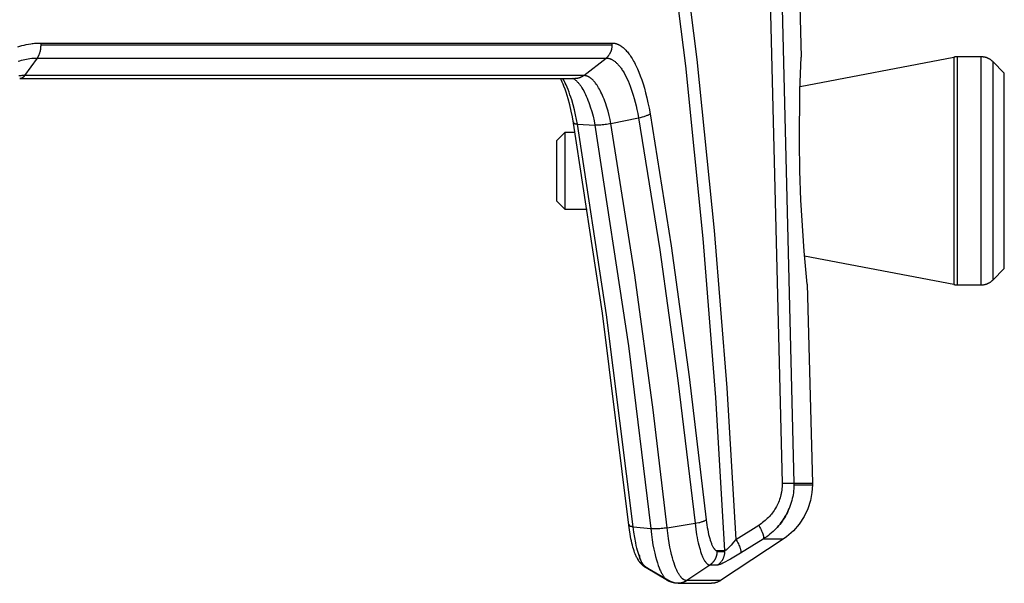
# Model space of a CAD drawing. Header units: millimetres. Extents: x -5878 to -4878, y 4408 to 5408.
# Tile 76 of 119: x -5134 to -5073, y 4853 to 4888. Entities that reach past the tile are written whole.
import ezdxf

# ---------------------------------------------------------------- set-up
doc = ezdxf.new("R2010")
doc.units = ezdxf.units.MM
doc.layers.add('SHOW Mini_Safetyfree Holder', color=7, linetype='Continuous', true_color=0x000000)

msp = doc.modelspace()

# ---------------------------------------------------------------- linework, layer by layer
at = {"layer": 'SHOW Mini_Safetyfree Holder', "color": 18, "lineweight": -3, "true_color": 0x000000}
for points in [[(-5088.603, 4920.965), (-5087.075, 4859.22)], [(-5087.878, 4920.896), (-5086.353, 4859.229)], [(-5086.83, 4920.896), (-5085.899, 4885.369)], [(-5090.591, 4855.081), (-5091.141, 4864.476), (-5091.916, 4874.235), (-5092.994, 4884.834), (-5094.438, 4896.289), (-5096.311, 4908.551)], [(-5095.61, 4908.689), (-5093.756, 4896.571), (-5092.32, 4885.239), (-5091.243, 4874.741), (-5090.465, 4865.066), (-5089.908, 4855.773)], [(-5134.028, 4886.002), (-5133.901, 4886.045), (-5133.771, 4886.083), (-5133.638, 4886.119), (-5133.502, 4886.15), (-5133.363, 4886.178), (-5133.221, 4886.201), (-5133.148, 4886.21), (-5133.075, 4886.219), (-5133.001, 4886.226), (-5132.927, 4886.232), (-5132.851, 4886.237), (-5132.775, 4886.24), (-5132.698, 4886.242), (-5132.62, 4886.243)], [(-5132.617, 4886.132), (-5132.618, 4886.075), (-5132.62, 4886.017), (-5132.625, 4885.959), (-5132.631, 4885.902), (-5132.639, 4885.844), (-5132.649, 4885.788), (-5132.66, 4885.732), (-5132.667, 4885.705), (-5132.674, 4885.678), (-5132.681, 4885.651), (-5132.689, 4885.625), (-5132.697, 4885.6), (-5132.705, 4885.575), (-5132.714, 4885.55), (-5132.723, 4885.526), (-5132.733, 4885.503), (-5132.743, 4885.48), (-5132.753, 4885.458), (-5132.764, 4885.436), (-5132.774, 4885.416), (-5132.785, 4885.396), (-5132.797, 4885.376), (-5132.808, 4885.358), (-5132.82, 4885.34), (-5132.832, 4885.323)], [(-5132.62, 4886.243), (-5097.512, 4886.243)], [(-5132.62, 4886.243), (-5132.618, 4886.187), (-5132.617, 4886.132)], [(-5132.617, 4886.132), (-5097.506, 4886.132)], [(-5097.888, 4885.323), (-5097.866, 4885.34), (-5097.846, 4885.358), (-5097.825, 4885.376), (-5097.805, 4885.396), (-5097.785, 4885.416), (-5097.766, 4885.436), (-5097.748, 4885.458), (-5097.729, 4885.48), (-5097.712, 4885.503), (-5097.695, 4885.526), (-5097.678, 4885.55), (-5097.662, 4885.575), (-5097.647, 4885.6), (-5097.633, 4885.625), (-5097.619, 4885.651), (-5097.606, 4885.678), (-5097.594, 4885.705), (-5097.582, 4885.732), (-5097.572, 4885.76), (-5097.562, 4885.788), (-5097.553, 4885.816), (-5097.544, 4885.844), (-5097.537, 4885.873), (-5097.53, 4885.902), (-5097.524, 4885.931), (-5097.519, 4885.959), (-5097.515, 4885.988), (-5097.512, 4886.017), (-5097.509, 4886.046), (-5097.507, 4886.075), (-5097.506, 4886.104), (-5097.506, 4886.132)], [(-5097.506, 4886.132), (-5097.506, 4886.16), (-5097.507, 4886.187), (-5097.509, 4886.215), (-5097.512, 4886.243)], [(-5097.512, 4886.243), (-5097.494, 4886.243), (-5097.477, 4886.243), (-5097.459, 4886.242), (-5097.441, 4886.241), (-5097.423, 4886.239), (-5097.405, 4886.237), (-5097.386, 4886.235), (-5097.368, 4886.232), (-5097.35, 4886.228), (-5097.331, 4886.224), (-5097.312, 4886.22), (-5097.293, 4886.215), (-5097.274, 4886.21), (-5097.255, 4886.204), (-5097.236, 4886.197), (-5097.217, 4886.19), (-5097.197, 4886.183), (-5097.178, 4886.175), (-5097.158, 4886.167), (-5097.139, 4886.158), (-5097.119, 4886.148), (-5097.099, 4886.138), (-5097.078, 4886.127), (-5097.058, 4886.116), (-5097.038, 4886.104), (-5097.017, 4886.091), (-5096.997, 4886.078), (-5096.976, 4886.065), (-5096.955, 4886.05), (-5096.934, 4886.035), (-5096.891, 4886.003), (-5096.848, 4885.968), (-5096.804, 4885.931), (-5096.76, 4885.89), (-5096.715, 4885.846), (-5096.669, 4885.799), (-5096.624, 4885.749), (-5096.577, 4885.695), (-5096.531, 4885.638), (-5096.483, 4885.577), (-5096.436, 4885.512), (-5096.388, 4885.443), (-5096.341, 4885.371), (-5096.293, 4885.295), (-5096.245, 4885.216), (-5096.197, 4885.133), (-5096.15, 4885.046), (-5096.103, 4884.955), (-5096.056, 4884.861), (-5095.964, 4884.663), (-5095.874, 4884.451), (-5095.786, 4884.225), (-5095.7, 4883.985), (-5095.617, 4883.732), (-5095.536, 4883.465), (-5095.459, 4883.182), (-5095.384, 4882.885), (-5095.313, 4882.571), (-5095.247, 4882.242), (-5095.185, 4881.896)], [(-5133.994, 4885.129), (-5133.898, 4885.16), (-5133.801, 4885.189), (-5133.701, 4885.216), (-5133.599, 4885.24), (-5133.495, 4885.261), (-5133.389, 4885.28), (-5133.281, 4885.295), (-5133.171, 4885.307), (-5133.06, 4885.316), (-5132.947, 4885.321), (-5132.832, 4885.323)], [(-5132.832, 4885.323), (-5133.602, 4884.248)], [(-5132.832, 4885.323), (-5097.888, 4885.323)], [(-5099.264, 4884.248), (-5097.888, 4885.323)], [(-5097.888, 4885.323), (-5097.875, 4885.323), (-5097.862, 4885.323), (-5097.849, 4885.323), (-5097.836, 4885.322), (-5097.823, 4885.321), (-5097.809, 4885.32), (-5097.796, 4885.318), (-5097.783, 4885.317), (-5097.769, 4885.314), (-5097.756, 4885.312), (-5097.742, 4885.309), (-5097.728, 4885.306), (-5097.714, 4885.303), (-5097.7, 4885.299), (-5097.686, 4885.295), (-5097.672, 4885.291), (-5097.658, 4885.286), (-5097.644, 4885.281), (-5097.629, 4885.276), (-5097.615, 4885.27), (-5097.6, 4885.264), (-5097.586, 4885.258), (-5097.571, 4885.251), (-5097.556, 4885.244), (-5097.541, 4885.237), (-5097.527, 4885.229), (-5097.496, 4885.212), (-5097.466, 4885.194), (-5097.435, 4885.174), (-5097.403, 4885.152), (-5097.371, 4885.129), (-5097.339, 4885.103), (-5097.306, 4885.076), (-5097.273, 4885.047), (-5097.24, 4885.016), (-5097.206, 4884.983), (-5097.172, 4884.948), (-5097.137, 4884.911), (-5097.103, 4884.872), (-5097.068, 4884.83), (-5097.032, 4884.786), (-5096.997, 4884.74), (-5096.962, 4884.691), (-5096.926, 4884.64), (-5096.89, 4884.587), (-5096.855, 4884.531), (-5096.819, 4884.473), (-5096.784, 4884.413), (-5096.748, 4884.35), (-5096.677, 4884.217), (-5096.608, 4884.075), (-5096.539, 4883.924), (-5096.471, 4883.764), (-5096.405, 4883.595), (-5096.34, 4883.417), (-5096.277, 4883.23), (-5096.216, 4883.035), (-5096.156, 4882.83), (-5096.099, 4882.614), (-5096.043, 4882.389), (-5095.99, 4882.153), (-5095.94, 4881.909), (-5095.894, 4881.655)], [(-5085.983, 4878.396), (-5086.013, 4880.198), (-5085.979, 4883.324), (-5085.899, 4885.369)], [(-5085.972, 4883.578), (-5076.518, 4885.378)], [(-5076.331, 4885.396), (-5076.355, 4885.396), (-5076.378, 4885.395), (-5076.402, 4885.393), (-5076.425, 4885.391), (-5076.449, 4885.389), (-5076.472, 4885.386), (-5076.495, 4885.382), (-5076.518, 4885.378)], [(-5076.518, 4885.378), (-5076.518, 4885.378), (-5076.518, 4871.414), (-5076.518, 4871.414)], [(-5076.331, 4885.396), (-5076.331, 4885.396), (-5076.331, 4878.396), (-5076.331, 4871.396)], [(-5074.84, 4885.396), (-5076.331, 4885.396)], [(-5074.133, 4885.103), (-5074.15, 4885.12), (-5074.168, 4885.136), (-5074.186, 4885.152), (-5074.204, 4885.168), (-5074.223, 4885.183), (-5074.243, 4885.198), (-5074.263, 4885.212), (-5074.283, 4885.226), (-5074.303, 4885.24), (-5074.324, 4885.253), (-5074.346, 4885.265), (-5074.367, 4885.277), (-5074.39, 4885.289), (-5074.412, 4885.3), (-5074.434, 4885.31), (-5074.457, 4885.32), (-5074.48, 4885.329), (-5074.504, 4885.338), (-5074.527, 4885.346), (-5074.551, 4885.353), (-5074.575, 4885.36), (-5074.599, 4885.366), (-5074.623, 4885.372), (-5074.647, 4885.377), (-5074.671, 4885.382), (-5074.695, 4885.385), (-5074.719, 4885.389), (-5074.744, 4885.391), (-5074.768, 4885.393), (-5074.792, 4885.395), (-5074.816, 4885.396), (-5074.84, 4885.396)], [(-5074.84, 4871.396), (-5074.84, 4871.396), (-5074.84, 4885.396), (-5074.84, 4885.396)], [(-5074.133, 4885.103), (-5074.133, 4885.103), (-5074.133, 4871.689)], [(-5073.426, 4884.396), (-5074.133, 4885.103)], [(-5133.602, 4884.248), (-5133.661, 4884.247), (-5133.72, 4884.246), (-5133.779, 4884.243), (-5133.836, 4884.239), (-5133.893, 4884.234), (-5133.95, 4884.227)], [(-5133.905, 4884.057), (-5133.907, 4884.057)], [(-5133.602, 4884.248), (-5133.611, 4884.234), (-5133.621, 4884.222), (-5133.631, 4884.209), (-5133.641, 4884.197), (-5133.651, 4884.186), (-5133.662, 4884.175), (-5133.672, 4884.164), (-5133.683, 4884.154), (-5133.693, 4884.145), (-5133.704, 4884.135), (-5133.715, 4884.127), (-5133.726, 4884.119), (-5133.737, 4884.111), (-5133.749, 4884.104), (-5133.754, 4884.1), (-5133.76, 4884.097), (-5133.766, 4884.094), (-5133.771, 4884.091), (-5133.78, 4884.087), (-5133.788, 4884.083), (-5133.796, 4884.079), (-5133.804, 4884.076), (-5133.813, 4884.073), (-5133.821, 4884.07), (-5133.829, 4884.068), (-5133.838, 4884.065), (-5133.846, 4884.063), (-5133.854, 4884.062), (-5133.863, 4884.06), (-5133.871, 4884.059), (-5133.88, 4884.058), (-5133.888, 4884.057), (-5133.897, 4884.057), (-5133.905, 4884.057)], [(-5133.905, 4884.057), (-5099.81, 4884.057)], [(-5099.264, 4884.248), (-5133.602, 4884.248)], [(-5099.893, 4881.33), (-5099.959, 4881.703), (-5100.033, 4882.067), (-5100.124, 4882.455), (-5100.224, 4882.826), (-5100.284, 4883.027), (-5100.346, 4883.221), (-5100.41, 4883.408), (-5100.475, 4883.585), (-5100.525, 4883.712), (-5100.576, 4883.833), (-5100.628, 4883.948), (-5100.679, 4884.057)], [(-5099.652, 4881.258), (-5099.703, 4881.543), (-5099.763, 4881.837), (-5099.831, 4882.136), (-5099.91, 4882.442), (-5100.001, 4882.756), (-5100.051, 4882.914), (-5100.104, 4883.071), (-5100.161, 4883.228), (-5100.22, 4883.381), (-5100.281, 4883.53), (-5100.345, 4883.674), (-5100.393, 4883.776), (-5100.442, 4883.873), (-5100.492, 4883.967), (-5100.543, 4884.057)], [(-5099.923, 4884.079), (-5099.922, 4884.079), (-5099.92, 4884.078), (-5099.918, 4884.077), (-5099.915, 4884.076), (-5099.912, 4884.074), (-5099.907, 4884.073), (-5099.902, 4884.071), (-5099.897, 4884.07), (-5099.889, 4884.067), (-5099.88, 4884.065), (-5099.871, 4884.063), (-5099.86, 4884.061), (-5099.849, 4884.06), (-5099.837, 4884.058), (-5099.824, 4884.057), (-5099.817, 4884.057), (-5099.81, 4884.057)], [(-5099.885, 4884.057), (-5099.86, 4884.04), (-5099.835, 4884.024), (-5099.811, 4884.005), (-5099.786, 4883.986), (-5099.761, 4883.966), (-5099.735, 4883.944), (-5099.71, 4883.921), (-5099.684, 4883.896), (-5099.659, 4883.87), (-5099.633, 4883.843), (-5099.607, 4883.814), (-5099.58, 4883.784), (-5099.554, 4883.753), (-5099.528, 4883.72), (-5099.501, 4883.685), (-5099.475, 4883.649), (-5099.448, 4883.611), (-5099.421, 4883.572), (-5099.367, 4883.488), (-5099.314, 4883.398), (-5099.26, 4883.302), (-5099.207, 4883.2), (-5099.154, 4883.091), (-5099.102, 4882.976), (-5099.05, 4882.855), (-5099, 4882.728), (-5098.95, 4882.596), (-5098.902, 4882.46), (-5098.856, 4882.32), (-5098.769, 4882.033), (-5098.691, 4881.746), (-5098.625, 4881.469), (-5098.57, 4881.203)], [(-5099.795, 4884.057), (-5099.81, 4884.057)], [(-5099.264, 4884.248), (-5099.281, 4884.234), (-5099.299, 4884.222), (-5099.317, 4884.209), (-5099.335, 4884.197), (-5099.353, 4884.186), (-5099.372, 4884.175), (-5099.391, 4884.164), (-5099.41, 4884.154), (-5099.429, 4884.145), (-5099.449, 4884.135), (-5099.468, 4884.127), (-5099.488, 4884.119), (-5099.508, 4884.111), (-5099.528, 4884.104), (-5099.549, 4884.097), (-5099.569, 4884.091), (-5099.597, 4884.083), (-5099.625, 4884.077), (-5099.653, 4884.071), (-5099.681, 4884.066), (-5099.709, 4884.063), (-5099.738, 4884.06), (-5099.766, 4884.058), (-5099.795, 4884.057)], [(-5097.587, 4881.3), (-5097.638, 4881.546), (-5097.698, 4881.798), (-5097.766, 4882.055), (-5097.842, 4882.312), (-5097.925, 4882.562), (-5097.969, 4882.683), (-5098.013, 4882.801), (-5098.059, 4882.915), (-5098.105, 4883.025), (-5098.152, 4883.13), (-5098.2, 4883.23), (-5098.248, 4883.326), (-5098.296, 4883.416), (-5098.345, 4883.501), (-5098.394, 4883.581), (-5098.442, 4883.655), (-5098.491, 4883.725), (-5098.539, 4883.789), (-5098.563, 4883.82), (-5098.587, 4883.849), (-5098.611, 4883.877), (-5098.635, 4883.904), (-5098.659, 4883.929), (-5098.683, 4883.954), (-5098.706, 4883.977), (-5098.73, 4884), (-5098.753, 4884.021), (-5098.776, 4884.041), (-5098.799, 4884.06), (-5098.822, 4884.078), (-5098.844, 4884.095), (-5098.867, 4884.111), (-5098.889, 4884.126), (-5098.911, 4884.14), (-5098.933, 4884.153), (-5098.954, 4884.165), (-5098.976, 4884.176), (-5098.997, 4884.186), (-5099.018, 4884.196), (-5099.039, 4884.204), (-5099.059, 4884.212), (-5099.079, 4884.219), (-5099.099, 4884.225), (-5099.118, 4884.23), (-5099.138, 4884.235), (-5099.157, 4884.239), (-5099.175, 4884.242), (-5099.194, 4884.244), (-5099.212, 4884.246), (-5099.23, 4884.247), (-5099.247, 4884.248), (-5099.264, 4884.248)], [(-5073.426, 4872.396), (-5073.426, 4872.396), (-5073.426, 4884.396), (-5073.426, 4884.396)], [(-5097.587, 4881.3), (-5095.894, 4881.655)], [(-5095.894, 4881.655), (-5095.775, 4881.681), (-5095.659, 4881.71), (-5095.549, 4881.741), (-5095.498, 4881.756), (-5095.449, 4881.773), (-5095.403, 4881.789), (-5095.361, 4881.805), (-5095.322, 4881.821), (-5095.286, 4881.837), (-5095.27, 4881.845), (-5095.255, 4881.852), (-5095.241, 4881.86), (-5095.228, 4881.867), (-5095.216, 4881.875), (-5095.204, 4881.882), (-5095.199, 4881.886), (-5095.194, 4881.889), (-5095.189, 4881.893), (-5095.185, 4881.896)], [(-5095.894, 4881.655), (-5094.595, 4873.555), (-5093.47, 4865.529), (-5092.423, 4856.758)], [(-5095.185, 4881.896), (-5093.893, 4873.791), (-5092.774, 4865.758), (-5091.734, 4856.979)], [(-5099.893, 4881.331), (-5099.893, 4881.332), (-5099.893, 4881.333), (-5099.893, 4881.333), (-5099.893, 4881.334), (-5099.893, 4881.335), (-5099.893, 4881.336), (-5099.893, 4881.337), (-5099.893, 4881.338), (-5099.893, 4881.339), (-5099.893, 4881.339), (-5099.893, 4881.34), (-5099.893, 4881.341), (-5099.892, 4881.342), (-5099.892, 4881.343), (-5099.892, 4881.344), (-5099.892, 4881.345), (-5099.891, 4881.345), (-5099.891, 4881.346), (-5099.891, 4881.347), (-5099.891, 4881.348), (-5099.89, 4881.349), (-5099.89, 4881.35), (-5099.889, 4881.351), (-5099.889, 4881.352), (-5099.888, 4881.353), (-5099.888, 4881.354), (-5099.887, 4881.355), (-5099.886, 4881.357), (-5099.884, 4881.359), (-5099.883, 4881.361), (-5099.882, 4881.363), (-5099.88, 4881.365), (-5099.879, 4881.367), (-5099.877, 4881.369), (-5099.875, 4881.37), (-5099.873, 4881.372), (-5099.871, 4881.374), (-5099.869, 4881.376), (-5099.867, 4881.378), (-5099.863, 4881.382), (-5099.858, 4881.386), (-5099.853, 4881.39)], [(-5099.652, 4881.258), (-5099.679, 4881.259), (-5099.704, 4881.261), (-5099.728, 4881.264), (-5099.751, 4881.266), (-5099.772, 4881.27), (-5099.792, 4881.273), (-5099.801, 4881.275), (-5099.81, 4881.277), (-5099.818, 4881.279), (-5099.826, 4881.282), (-5099.834, 4881.284), (-5099.841, 4881.286), (-5099.847, 4881.289), (-5099.851, 4881.29), (-5099.854, 4881.292), (-5099.857, 4881.293), (-5099.859, 4881.294), (-5099.862, 4881.296), (-5099.865, 4881.297), (-5099.867, 4881.299), (-5099.87, 4881.3), (-5099.872, 4881.302), (-5099.874, 4881.303), (-5099.876, 4881.305), (-5099.877, 4881.305), (-5099.878, 4881.306), (-5099.879, 4881.307), (-5099.88, 4881.308), (-5099.881, 4881.308), (-5099.881, 4881.309), (-5099.882, 4881.31), (-5099.883, 4881.311), (-5099.884, 4881.312), (-5099.885, 4881.312), (-5099.885, 4881.313), (-5099.886, 4881.314), (-5099.887, 4881.315), (-5099.887, 4881.316), (-5099.888, 4881.317), (-5099.888, 4881.317), (-5099.889, 4881.318), (-5099.889, 4881.319), (-5099.89, 4881.32), (-5099.89, 4881.321), (-5099.891, 4881.322), (-5099.891, 4881.322), (-5099.891, 4881.323), (-5099.892, 4881.324), (-5099.892, 4881.325), (-5099.892, 4881.326), (-5099.892, 4881.327), (-5099.893, 4881.328), (-5099.893, 4881.329), (-5099.893, 4881.329)], [(-5096.492, 4856.642), (-5098.117, 4869.652), (-5099.893, 4881.328), (-5099.893, 4881.329)], [(-5099.853, 4881.393), (-5099.853, 4881.39)], [(-5099.652, 4881.258), (-5098.57, 4881.203)], [(-5096.219, 4856.54), (-5097.861, 4869.565), (-5099.652, 4881.258)], [(-5097.587, 4881.3), (-5097.765, 4881.266), (-5097.855, 4881.251), (-5097.945, 4881.238), (-5098.035, 4881.227), (-5098.122, 4881.218), (-5098.207, 4881.211), (-5098.289, 4881.205), (-5098.366, 4881.202), (-5098.44, 4881.2), (-5098.508, 4881.201), (-5098.54, 4881.201), (-5098.57, 4881.203)], [(-5098.57, 4881.203), (-5096.517, 4867.658), (-5095.14, 4856.429)], [(-5094.14, 4856.479), (-5094.997, 4863.723), (-5096.126, 4871.996), (-5097.587, 4881.3)], [(-5100.426, 4880.746), (-5100.926, 4880.246)], [(-5100.426, 4880.746), (-5100.426, 4880.746), (-5100.426, 4876.046)], [(-5099.797, 4880.746), (-5100.426, 4880.746)], [(-5100.926, 4880.246), (-5100.926, 4880.246), (-5100.926, 4876.546), (-5100.926, 4876.546)], [(-5085.534, 4871.432), (-5085.721, 4873.472), (-5085.918, 4876.596), (-5085.983, 4878.396)], [(-5100.926, 4876.546), (-5100.426, 4876.046)], [(-5100.426, 4876.046), (-5099.052, 4876.046)], [(-5076.518, 4871.414), (-5085.695, 4873.162)], [(-5074.133, 4871.689), (-5073.426, 4872.396)], [(-5085.534, 4871.432), (-5085.215, 4859.229)], [(-5076.518, 4871.414), (-5076.495, 4871.409), (-5076.472, 4871.406), (-5076.449, 4871.403), (-5076.425, 4871.4), (-5076.402, 4871.398), (-5076.378, 4871.397), (-5076.355, 4871.396), (-5076.331, 4871.396)], [(-5076.331, 4871.396), (-5074.84, 4871.396)], [(-5074.84, 4871.396), (-5074.816, 4871.396), (-5074.792, 4871.397), (-5074.768, 4871.399), (-5074.744, 4871.401), (-5074.719, 4871.403), (-5074.695, 4871.406), (-5074.671, 4871.41), (-5074.647, 4871.415), (-5074.623, 4871.42), (-5074.599, 4871.425), (-5074.575, 4871.432), (-5074.551, 4871.439), (-5074.527, 4871.446), (-5074.504, 4871.454), (-5074.48, 4871.463), (-5074.457, 4871.472), (-5074.434, 4871.482), (-5074.412, 4871.492), (-5074.39, 4871.503), (-5074.367, 4871.515), (-5074.346, 4871.527), (-5074.324, 4871.539), (-5074.303, 4871.552), (-5074.283, 4871.566), (-5074.263, 4871.579), (-5074.243, 4871.594), (-5074.223, 4871.609), (-5074.204, 4871.624), (-5074.186, 4871.64), (-5074.168, 4871.656), (-5074.15, 4871.672), (-5074.133, 4871.689)], [(-5087.075, 4859.22), (-5087.075, 4859.167), (-5087.075, 4859.115), (-5087.076, 4859.063), (-5087.078, 4859.012), (-5087.08, 4858.961), (-5087.084, 4858.91), (-5087.089, 4858.859), (-5087.094, 4858.809), (-5087.101, 4858.759), (-5087.108, 4858.71), (-5087.116, 4858.66), (-5087.126, 4858.611), (-5087.136, 4858.562), (-5087.146, 4858.514), (-5087.158, 4858.466), (-5087.171, 4858.418), (-5087.198, 4858.322), (-5087.229, 4858.228), (-5087.263, 4858.135), (-5087.299, 4858.043), (-5087.339, 4857.954), (-5087.381, 4857.866), (-5087.425, 4857.78), (-5087.471, 4857.697), (-5087.52, 4857.617), (-5087.57, 4857.539), (-5087.623, 4857.463), (-5087.677, 4857.389), (-5087.734, 4857.317), (-5087.793, 4857.248), (-5087.854, 4857.18), (-5087.918, 4857.113), (-5087.984, 4857.048), (-5088.052, 4856.984), (-5088.122, 4856.922), (-5088.195, 4856.862), (-5088.271, 4856.803), (-5088.348, 4856.746), (-5088.428, 4856.691), (-5088.511, 4856.638)], [(-5086.352, 4859.124), (-5086.354, 4859), (-5086.36, 4858.877), (-5086.37, 4858.755), (-5086.384, 4858.634), (-5086.402, 4858.513), (-5086.423, 4858.394), (-5086.448, 4858.276), (-5086.477, 4858.159), (-5086.513, 4858.031), (-5086.554, 4857.905), (-5086.598, 4857.781), (-5086.646, 4857.659), (-5086.698, 4857.539), (-5086.752, 4857.423), (-5086.81, 4857.309), (-5086.871, 4857.198), (-5086.934, 4857.091), (-5087, 4856.987), (-5087.069, 4856.886), (-5087.14, 4856.788), (-5087.214, 4856.693), (-5087.292, 4856.599), (-5087.372, 4856.508), (-5087.456, 4856.419), (-5087.542, 4856.332), (-5087.632, 4856.247), (-5087.725, 4856.163), (-5087.821, 4856.083), (-5087.92, 4856.004), (-5088.022, 4855.928), (-5088.126, 4855.856), (-5088.232, 4855.786)], [(-5087.075, 4859.22), (-5086.595, 4859.229), (-5086.435, 4859.23), (-5086.384, 4859.229), (-5086.353, 4859.229)], [(-5085.213, 4859.124), (-5085.243, 4858.643), (-5085.334, 4858.148), (-5085.494, 4857.652), (-5085.724, 4857.168), (-5086.023, 4856.711), (-5086.385, 4856.296), (-5086.801, 4855.934), (-5087.015, 4855.794)], [(-5086.353, 4859.229), (-5086.352, 4859.124)], [(-5086.353, 4859.229), (-5085.5, 4859.229), (-5085.286, 4859.229), (-5085.233, 4859.229), (-5085.219, 4859.229), (-5085.216, 4859.229), (-5085.215, 4859.229), (-5085.215, 4859.229), (-5085.215, 4859.229), (-5085.215, 4859.229)], [(-5086.352, 4859.124), (-5085.499, 4859.124), (-5085.285, 4859.124), (-5085.231, 4859.124), (-5085.218, 4859.124), (-5085.215, 4859.124), (-5085.214, 4859.124), (-5085.214, 4859.124), (-5085.213, 4859.124), (-5085.213, 4859.124)], [(-5085.215, 4859.229), (-5085.213, 4859.124)], [(-5087.353, 4856.529), (-5087.274, 4856.62), (-5087.199, 4856.713), (-5087.127, 4856.808), (-5087.057, 4856.905), (-5087.004, 4856.983), (-5086.952, 4857.064), (-5086.902, 4857.146), (-5086.853, 4857.229), (-5086.807, 4857.315), (-5086.762, 4857.402), (-5086.719, 4857.491), (-5086.677, 4857.582), (-5086.63, 4857.695), (-5086.586, 4857.811), (-5086.545, 4857.929), (-5086.508, 4858.05)], [(-5096.491, 4856.642), (-5096.492, 4856.643), (-5096.492, 4856.643), (-5096.492, 4856.644), (-5096.492, 4856.645), (-5096.492, 4856.646), (-5096.492, 4856.646), (-5096.492, 4856.647), (-5096.492, 4856.648), (-5096.492, 4856.649), (-5096.492, 4856.65), (-5096.491, 4856.65), (-5096.491, 4856.651), (-5096.491, 4856.652), (-5096.491, 4856.653), (-5096.491, 4856.653), (-5096.491, 4856.654), (-5096.491, 4856.655), (-5096.491, 4856.656), (-5096.49, 4856.657), (-5096.49, 4856.657), (-5096.49, 4856.659), (-5096.489, 4856.661), (-5096.488, 4856.662), (-5096.488, 4856.664), (-5096.487, 4856.665), (-5096.486, 4856.667), (-5096.485, 4856.669), (-5096.485, 4856.67), (-5096.484, 4856.672), (-5096.483, 4856.674), (-5096.481, 4856.675), (-5096.48, 4856.677), (-5096.479, 4856.679), (-5096.478, 4856.68), (-5096.477, 4856.682), (-5096.475, 4856.684), (-5096.474, 4856.685), (-5096.472, 4856.687), (-5096.471, 4856.689), (-5096.469, 4856.69), (-5096.466, 4856.694)], [(-5096.466, 4856.694), (-5096.455, 4856.597)], [(-5094.14, 4856.479), (-5092.423, 4856.758)], [(-5092.423, 4856.758), (-5092.304, 4856.78), (-5092.188, 4856.804), (-5092.132, 4856.817), (-5092.079, 4856.831), (-5092.028, 4856.845), (-5091.98, 4856.86), (-5091.936, 4856.874), (-5091.895, 4856.89), (-5091.876, 4856.897), (-5091.858, 4856.905), (-5091.841, 4856.912), (-5091.825, 4856.92), (-5091.81, 4856.928), (-5091.796, 4856.935), (-5091.783, 4856.943), (-5091.777, 4856.946), (-5091.771, 4856.95), (-5091.765, 4856.954), (-5091.76, 4856.957), (-5091.755, 4856.961), (-5091.75, 4856.965), (-5091.746, 4856.968), (-5091.742, 4856.972), (-5091.738, 4856.975), (-5091.734, 4856.979)], [(-5092.423, 4856.758), (-5092.379, 4856.393), (-5092.325, 4856.045), (-5092.294, 4855.878), (-5092.262, 4855.717), (-5092.228, 4855.563), (-5092.192, 4855.416), (-5092.156, 4855.278), (-5092.118, 4855.147), (-5092.079, 4855.025), (-5092.04, 4854.911), (-5092, 4854.805), (-5091.979, 4854.755), (-5091.959, 4854.707), (-5091.938, 4854.661), (-5091.918, 4854.617), (-5091.897, 4854.575), (-5091.875, 4854.535), (-5091.854, 4854.497), (-5091.833, 4854.461), (-5091.811, 4854.427), (-5091.8, 4854.411), (-5091.789, 4854.395), (-5091.778, 4854.38), (-5091.767, 4854.366), (-5091.756, 4854.352), (-5091.745, 4854.338), (-5091.734, 4854.325), (-5091.722, 4854.313), (-5091.711, 4854.301), (-5091.7, 4854.29), (-5091.688, 4854.279), (-5091.677, 4854.269), (-5091.666, 4854.26), (-5091.66, 4854.255), (-5091.654, 4854.251), (-5091.648, 4854.247), (-5091.642, 4854.243), (-5091.637, 4854.239), (-5091.631, 4854.235), (-5091.625, 4854.232), (-5091.619, 4854.228), (-5091.613, 4854.225), (-5091.608, 4854.222), (-5091.602, 4854.219), (-5091.596, 4854.216), (-5091.59, 4854.214), (-5091.584, 4854.211), (-5091.579, 4854.209), (-5091.573, 4854.207), (-5091.567, 4854.206), (-5091.561, 4854.204), (-5091.555, 4854.203), (-5091.549, 4854.201), (-5091.543, 4854.2), (-5091.538, 4854.199), (-5091.532, 4854.199), (-5091.526, 4854.198), (-5091.52, 4854.198), (-5091.514, 4854.198)], [(-5091.734, 4856.979), (-5091.715, 4856.815), (-5091.694, 4856.658), (-5091.67, 4856.506), (-5091.644, 4856.359), (-5091.616, 4856.217), (-5091.587, 4856.081), (-5091.555, 4855.952), (-5091.523, 4855.831), (-5091.49, 4855.72), (-5091.456, 4855.618), (-5091.439, 4855.57), (-5091.421, 4855.525), (-5091.404, 4855.481), (-5091.386, 4855.44), (-5091.368, 4855.4), (-5091.35, 4855.363), (-5091.331, 4855.327), (-5091.313, 4855.294), (-5091.303, 4855.278), (-5091.294, 4855.262), (-5091.285, 4855.248), (-5091.275, 4855.233), (-5091.266, 4855.22), (-5091.256, 4855.207), (-5091.246, 4855.194), (-5091.237, 4855.182), (-5091.227, 4855.171), (-5091.217, 4855.16), (-5091.207, 4855.15), (-5091.202, 4855.145), (-5091.198, 4855.14), (-5091.193, 4855.136), (-5091.188, 4855.131), (-5091.183, 4855.127), (-5091.178, 4855.123), (-5091.173, 4855.119), (-5091.168, 4855.115), (-5091.163, 4855.112), (-5091.158, 4855.109), (-5091.153, 4855.105), (-5091.148, 4855.102), (-5091.143, 4855.1), (-5091.138, 4855.097), (-5091.133, 4855.095), (-5091.128, 4855.092), (-5091.123, 4855.09), (-5091.118, 4855.088), (-5091.115, 4855.088), (-5091.112, 4855.087), (-5091.11, 4855.086), (-5091.107, 4855.085), (-5091.105, 4855.085), (-5091.102, 4855.084), (-5091.1, 4855.084), (-5091.097, 4855.083), (-5091.095, 4855.083), (-5091.092, 4855.082), (-5091.09, 4855.082), (-5091.087, 4855.082), (-5091.085, 4855.081), (-5091.082, 4855.081), (-5091.079, 4855.081), (-5091.077, 4855.081)], [(-5096.219, 4856.54), (-5096.249, 4856.544), (-5096.278, 4856.548), (-5096.306, 4856.552), (-5096.331, 4856.556), (-5096.355, 4856.562), (-5096.367, 4856.564), (-5096.378, 4856.567), (-5096.388, 4856.57), (-5096.398, 4856.573), (-5096.408, 4856.576), (-5096.417, 4856.579), (-5096.425, 4856.583), (-5096.434, 4856.586), (-5096.437, 4856.588), (-5096.441, 4856.59), (-5096.445, 4856.591), (-5096.448, 4856.593), (-5096.451, 4856.595), (-5096.455, 4856.597), (-5096.458, 4856.599), (-5096.461, 4856.601), (-5096.463, 4856.603), (-5096.466, 4856.605), (-5096.469, 4856.606), (-5096.471, 4856.608), (-5096.473, 4856.61), (-5096.474, 4856.611), (-5096.475, 4856.612), (-5096.476, 4856.613), (-5096.477, 4856.614), (-5096.478, 4856.615), (-5096.479, 4856.616), (-5096.48, 4856.617), (-5096.481, 4856.618), (-5096.482, 4856.619), (-5096.483, 4856.62), (-5096.483, 4856.622), (-5096.484, 4856.623), (-5096.485, 4856.624), (-5096.485, 4856.625), (-5096.486, 4856.626), (-5096.487, 4856.627), (-5096.487, 4856.628), (-5096.488, 4856.629), (-5096.488, 4856.63), (-5096.489, 4856.631), (-5096.489, 4856.632), (-5096.489, 4856.633), (-5096.49, 4856.634), (-5096.49, 4856.635), (-5096.49, 4856.636), (-5096.491, 4856.637), (-5096.491, 4856.638), (-5096.491, 4856.64), (-5096.491, 4856.641), (-5096.491, 4856.642)], [(-5095.432, 4854.025), (-5095.449, 4854.036), (-5095.476, 4854.053), (-5095.503, 4854.07), (-5095.529, 4854.088), (-5095.554, 4854.107), (-5095.578, 4854.126), (-5095.602, 4854.145), (-5095.625, 4854.165), (-5095.647, 4854.185), (-5095.668, 4854.205), (-5095.689, 4854.226), (-5095.71, 4854.246), (-5095.729, 4854.268), (-5095.749, 4854.289), (-5095.767, 4854.311), (-5095.785, 4854.332), (-5095.803, 4854.354), (-5095.825, 4854.384), (-5095.847, 4854.413), (-5095.868, 4854.443), (-5095.888, 4854.473), (-5095.907, 4854.503), (-5095.926, 4854.534), (-5095.962, 4854.595), (-5095.987, 4854.641), (-5096.01, 4854.688), (-5096.033, 4854.733), (-5096.054, 4854.78), (-5096.094, 4854.874), (-5096.133, 4854.971), (-5096.169, 4855.072), (-5096.206, 4855.184), (-5096.24, 4855.3), (-5096.274, 4855.421), (-5096.305, 4855.545), (-5096.336, 4855.678), (-5096.364, 4855.814), (-5096.417, 4856.097), (-5096.457, 4856.365), (-5096.491, 4856.642)], [(-5096.219, 4856.54), (-5095.14, 4856.429)], [(-5095.432, 4854.025), (-5095.436, 4854.028), (-5095.443, 4854.032), (-5095.45, 4854.037), (-5095.457, 4854.042), (-5095.465, 4854.048), (-5095.472, 4854.053), (-5095.48, 4854.059), (-5095.487, 4854.066), (-5095.495, 4854.073), (-5095.502, 4854.08), (-5095.51, 4854.088), (-5095.518, 4854.096), (-5095.526, 4854.104), (-5095.534, 4854.113), (-5095.541, 4854.122), (-5095.558, 4854.141), (-5095.574, 4854.162), (-5095.59, 4854.185), (-5095.607, 4854.21), (-5095.624, 4854.236), (-5095.642, 4854.264), (-5095.659, 4854.294), (-5095.677, 4854.327), (-5095.695, 4854.361), (-5095.713, 4854.398), (-5095.731, 4854.436), (-5095.768, 4854.521), (-5095.806, 4854.614), (-5095.844, 4854.718), (-5095.883, 4854.833), (-5095.921, 4854.957), (-5095.959, 4855.092), (-5095.996, 4855.237), (-5096.032, 4855.39), (-5096.066, 4855.551), (-5096.128, 4855.882), (-5096.179, 4856.213), (-5096.219, 4856.54)], [(-5094.14, 4856.479), (-5094.228, 4856.466), (-5094.318, 4856.454), (-5094.409, 4856.443), (-5094.5, 4856.434), (-5094.59, 4856.427), (-5094.678, 4856.422), (-5094.765, 4856.419), (-5094.848, 4856.417), (-5094.928, 4856.417), (-5095.004, 4856.419), (-5095.075, 4856.423), (-5095.108, 4856.426), (-5095.14, 4856.429)], [(-5095.14, 4856.429), (-5095.1, 4856.072), (-5095.055, 4855.745), (-5095.006, 4855.446), (-5094.954, 4855.176), (-5094.9, 4854.931), (-5094.846, 4854.71), (-5094.791, 4854.511), (-5094.737, 4854.333), (-5094.682, 4854.173), (-5094.629, 4854.031), (-5094.603, 4853.966), (-5094.577, 4853.905), (-5094.551, 4853.848), (-5094.526, 4853.794), (-5094.501, 4853.744), (-5094.476, 4853.697), (-5094.452, 4853.653), (-5094.428, 4853.612), (-5094.405, 4853.573), (-5094.382, 4853.538), (-5094.36, 4853.505), (-5094.338, 4853.474), (-5094.317, 4853.446), (-5094.296, 4853.42), (-5094.276, 4853.396), (-5094.256, 4853.374), (-5094.237, 4853.353), (-5094.218, 4853.335), (-5094.199, 4853.318), (-5094.19, 4853.31), (-5094.181, 4853.302), (-5094.172, 4853.295), (-5094.163, 4853.288), (-5094.155, 4853.282), (-5094.146, 4853.275), (-5094.138, 4853.27), (-5094.13, 4853.264), (-5094.121, 4853.259), (-5094.11, 4853.252)], [(-5092.929, 4853.241), (-5092.937, 4853.241), (-5092.944, 4853.241), (-5092.952, 4853.241), (-5092.96, 4853.242), (-5092.967, 4853.242), (-5092.974, 4853.243), (-5092.981, 4853.244), (-5092.988, 4853.246), (-5092.995, 4853.247), (-5093.002, 4853.248), (-5093.008, 4853.25), (-5093.015, 4853.252), (-5093.021, 4853.253), (-5093.028, 4853.255), (-5093.034, 4853.258), (-5093.041, 4853.26), (-5093.048, 4853.262), (-5093.054, 4853.265), (-5093.061, 4853.268), (-5093.068, 4853.271), (-5093.076, 4853.275), (-5093.083, 4853.278), (-5093.09, 4853.282), (-5093.098, 4853.286), (-5093.105, 4853.29), (-5093.113, 4853.295), (-5093.12, 4853.3), (-5093.128, 4853.305), (-5093.136, 4853.31), (-5093.144, 4853.316), (-5093.16, 4853.327), (-5093.177, 4853.34), (-5093.193, 4853.355), (-5093.211, 4853.37), (-5093.228, 4853.387), (-5093.246, 4853.406), (-5093.265, 4853.426), (-5093.284, 4853.448), (-5093.303, 4853.471), (-5093.323, 4853.496), (-5093.343, 4853.523), (-5093.363, 4853.552), (-5093.384, 4853.584), (-5093.406, 4853.617), (-5093.428, 4853.653), (-5093.45, 4853.691), (-5093.472, 4853.732), (-5093.495, 4853.776), (-5093.518, 4853.822), (-5093.542, 4853.871), (-5093.566, 4853.924), (-5093.615, 4854.038), (-5093.664, 4854.166), (-5093.715, 4854.309), (-5093.766, 4854.468), (-5093.817, 4854.644), (-5093.868, 4854.839), (-5093.919, 4855.054), (-5093.968, 4855.29), (-5094.016, 4855.549), (-5094.061, 4855.833), (-5094.103, 4856.143), (-5094.14, 4856.479)], [(-5089.908, 4855.773), (-5088.511, 4856.638)], [(-5088.511, 4856.638), (-5088.472, 4856.57), (-5088.435, 4856.5), (-5088.398, 4856.43), (-5088.364, 4856.36), (-5088.333, 4856.291), (-5088.304, 4856.224), (-5088.279, 4856.158), (-5088.268, 4856.127), (-5088.257, 4856.097), (-5088.248, 4856.067), (-5088.24, 4856.039), (-5088.233, 4856.012), (-5088.227, 4855.986), (-5088.221, 4855.961), (-5088.217, 4855.938), (-5088.216, 4855.927), (-5088.215, 4855.916), (-5088.213, 4855.906), (-5088.213, 4855.896), (-5088.212, 4855.886), (-5088.212, 4855.877), (-5088.212, 4855.868), (-5088.212, 4855.86), (-5088.212, 4855.851), (-5088.213, 4855.844), (-5088.213, 4855.84), (-5088.214, 4855.836), (-5088.214, 4855.833), (-5088.215, 4855.829), (-5088.216, 4855.826), (-5088.216, 4855.823), (-5088.217, 4855.819), (-5088.218, 4855.816), (-5088.219, 4855.813), (-5088.22, 4855.81), (-5088.221, 4855.807), (-5088.222, 4855.805), (-5088.223, 4855.802), (-5088.224, 4855.8), (-5088.225, 4855.797), (-5088.227, 4855.795), (-5088.228, 4855.792), (-5088.229, 4855.79), (-5088.231, 4855.788), (-5088.231, 4855.787), (-5088.232, 4855.786)], [(-5087.009, 4855.786), (-5090.864, 4853.241)], [(-5089.908, 4855.773), (-5090.052, 4855.599), (-5090.205, 4855.425), (-5090.283, 4855.34), (-5090.36, 4855.26), (-5090.397, 4855.222), (-5090.434, 4855.188), (-5090.469, 4855.157), (-5090.485, 4855.143), (-5090.5, 4855.13), (-5090.515, 4855.119), (-5090.522, 4855.114), (-5090.529, 4855.109), (-5090.535, 4855.105), (-5090.542, 4855.1), (-5090.548, 4855.097), (-5090.554, 4855.093), (-5090.559, 4855.091), (-5090.562, 4855.089), (-5090.564, 4855.088), (-5090.567, 4855.087), (-5090.569, 4855.086), (-5090.572, 4855.085), (-5090.574, 4855.084), (-5090.577, 4855.083), (-5090.579, 4855.083), (-5090.58, 4855.082), (-5090.581, 4855.082), (-5090.582, 4855.082), (-5090.583, 4855.082), (-5090.584, 4855.082), (-5090.585, 4855.081), (-5090.586, 4855.081), (-5090.587, 4855.081), (-5090.588, 4855.081), (-5090.589, 4855.081), (-5090.59, 4855.081), (-5090.591, 4855.081)], [(-5089.908, 4855.773), (-5089.869, 4855.705), (-5089.832, 4855.636), (-5089.796, 4855.566), (-5089.762, 4855.496), (-5089.731, 4855.426), (-5089.702, 4855.359), (-5089.677, 4855.294), (-5089.666, 4855.263), (-5089.656, 4855.232), (-5089.646, 4855.203), (-5089.638, 4855.175), (-5089.631, 4855.148), (-5089.625, 4855.122), (-5089.62, 4855.097), (-5089.616, 4855.074), (-5089.614, 4855.063), (-5089.613, 4855.052), (-5089.612, 4855.042), (-5089.611, 4855.032), (-5089.61, 4855.022), (-5089.61, 4855.013), (-5089.61, 4855.004), (-5089.61, 4854.995), (-5089.61, 4854.987), (-5089.611, 4854.979), (-5089.611, 4854.975), (-5089.612, 4854.972), (-5089.612, 4854.968), (-5089.613, 4854.964), (-5089.614, 4854.961), (-5089.614, 4854.958), (-5089.615, 4854.955), (-5089.616, 4854.951), (-5089.617, 4854.948), (-5089.618, 4854.945), (-5089.619, 4854.943), (-5089.62, 4854.94), (-5089.621, 4854.937), (-5089.622, 4854.935), (-5089.623, 4854.932), (-5089.624, 4854.93), (-5089.626, 4854.927), (-5089.627, 4854.925), (-5089.628, 4854.923), (-5089.629, 4854.922), (-5089.63, 4854.921)], [(-5088.232, 4855.786), (-5089.63, 4854.921)], [(-5087.009, 4855.786), (-5087.009, 4855.786), (-5087.01, 4855.786), (-5087.01, 4855.786), (-5087.011, 4855.786), (-5087.014, 4855.786), (-5087.029, 4855.786), (-5087.086, 4855.786), (-5087.316, 4855.786), (-5088.232, 4855.786)], [(-5091.076, 4855.033), (-5091.076, 4855.014), (-5091.076, 4854.996), (-5091.077, 4854.977), (-5091.078, 4854.958), (-5091.08, 4854.94), (-5091.082, 4854.922), (-5091.084, 4854.903), (-5091.087, 4854.885), (-5091.089, 4854.866), (-5091.093, 4854.848), (-5091.096, 4854.83), (-5091.1, 4854.812), (-5091.104, 4854.794), (-5091.109, 4854.776), (-5091.113, 4854.758), (-5091.118, 4854.74), (-5091.125, 4854.72), (-5091.132, 4854.699), (-5091.139, 4854.679), (-5091.147, 4854.659), (-5091.155, 4854.639), (-5091.163, 4854.619), (-5091.172, 4854.6), (-5091.181, 4854.58), (-5091.191, 4854.561), (-5091.201, 4854.542), (-5091.212, 4854.524), (-5091.223, 4854.505), (-5091.234, 4854.487), (-5091.246, 4854.469), (-5091.258, 4854.451), (-5091.27, 4854.434), (-5091.283, 4854.417), (-5091.296, 4854.4), (-5091.31, 4854.383), (-5091.323, 4854.367), (-5091.338, 4854.351), (-5091.352, 4854.336), (-5091.367, 4854.32), (-5091.382, 4854.305), (-5091.398, 4854.291), (-5091.413, 4854.276), (-5091.429, 4854.263), (-5091.446, 4854.249), (-5091.462, 4854.236), (-5091.479, 4854.223), (-5091.497, 4854.21), (-5091.514, 4854.198)], [(-5091.077, 4855.081), (-5090.591, 4855.081)], [(-5091.077, 4855.081), (-5091.076, 4855.057), (-5091.076, 4855.033)], [(-5091.076, 4855.033), (-5090.589, 4855.033)], [(-5091.03, 4854.198), (-5091.006, 4854.215), (-5090.982, 4854.232), (-5090.959, 4854.251), (-5090.936, 4854.27), (-5090.913, 4854.29), (-5090.891, 4854.311), (-5090.87, 4854.333), (-5090.849, 4854.355), (-5090.829, 4854.378), (-5090.809, 4854.402), (-5090.79, 4854.427), (-5090.772, 4854.452), (-5090.754, 4854.478), (-5090.738, 4854.504), (-5090.722, 4854.531), (-5090.707, 4854.559), (-5090.692, 4854.587), (-5090.679, 4854.615), (-5090.667, 4854.644), (-5090.655, 4854.673), (-5090.645, 4854.702), (-5090.635, 4854.732), (-5090.626, 4854.762), (-5090.618, 4854.792), (-5090.611, 4854.822), (-5090.606, 4854.852), (-5090.601, 4854.883), (-5090.597, 4854.913), (-5090.593, 4854.943), (-5090.591, 4854.973), (-5090.59, 4855.003), (-5090.589, 4855.033)], [(-5089.63, 4854.921), (-5089.928, 4854.74), (-5090.241, 4854.558), (-5090.401, 4854.469), (-5090.559, 4854.386), (-5090.711, 4854.311), (-5090.782, 4854.278), (-5090.847, 4854.25), (-5090.877, 4854.238), (-5090.905, 4854.228), (-5090.931, 4854.219), (-5090.943, 4854.215), (-5090.955, 4854.212), (-5090.966, 4854.208), (-5090.977, 4854.206), (-5090.987, 4854.203), (-5090.997, 4854.202), (-5091.001, 4854.201), (-5091.006, 4854.2), (-5091.01, 4854.199), (-5091.015, 4854.199), (-5091.019, 4854.199), (-5091.023, 4854.198), (-5091.027, 4854.198), (-5091.03, 4854.198)], [(-5090.589, 4855.033), (-5090.59, 4855.057), (-5090.591, 4855.081)], [(-5095.432, 4854.025), (-5095.458, 4854.041), (-5095.484, 4854.058), (-5095.509, 4854.074), (-5095.533, 4854.091), (-5095.557, 4854.109), (-5095.58, 4854.127), (-5095.602, 4854.145), (-5095.624, 4854.164), (-5095.645, 4854.183), (-5095.665, 4854.202), (-5095.685, 4854.221), (-5095.704, 4854.241), (-5095.723, 4854.261), (-5095.742, 4854.281), (-5095.76, 4854.302), (-5095.777, 4854.322), (-5095.804, 4854.355), (-5095.829, 4854.389), (-5095.854, 4854.422), (-5095.877, 4854.456), (-5095.899, 4854.491), (-5095.921, 4854.525), (-5095.942, 4854.56), (-5095.962, 4854.595), (-5095.985, 4854.639), (-5096.001, 4854.669)], [(-5095.719, 4854.407), (-5095.729, 4854.427), (-5095.738, 4854.447), (-5095.747, 4854.468), (-5095.756, 4854.488), (-5095.763, 4854.508), (-5095.771, 4854.527), (-5095.777, 4854.547), (-5095.784, 4854.567), (-5095.79, 4854.587), (-5095.795, 4854.607), (-5095.801, 4854.627), (-5095.805, 4854.648), (-5095.81, 4854.668), (-5095.814, 4854.689), (-5095.817, 4854.71), (-5095.82, 4854.73), (-5095.823, 4854.751), (-5095.825, 4854.772), (-5095.827, 4854.793), (-5095.828, 4854.814)], [(-5095.329, 4853.996), (-5095.347, 4854.006), (-5095.364, 4854.017), (-5095.382, 4854.028), (-5095.399, 4854.04), (-5095.416, 4854.051), (-5095.432, 4854.064), (-5095.448, 4854.076), (-5095.465, 4854.089), (-5095.48, 4854.103), (-5095.496, 4854.116), (-5095.511, 4854.13), (-5095.526, 4854.145), (-5095.541, 4854.159), (-5095.555, 4854.174), (-5095.569, 4854.189), (-5095.583, 4854.205), (-5095.602, 4854.228), (-5095.621, 4854.252), (-5095.639, 4854.276), (-5095.657, 4854.301), (-5095.673, 4854.327), (-5095.689, 4854.353), (-5095.704, 4854.38), (-5095.719, 4854.406)], [(-5095.432, 4854.025), (-5095.432, 4854.025)], [(-5094.111, 4853.252), (-5095.432, 4854.025)], [(-5095.329, 4853.996), (-5093.946, 4853.203)], [(-5091.514, 4854.198), (-5092.929, 4853.241)], [(-5091.03, 4854.198), (-5091.514, 4854.198)], [(-5093.453, 4853.076), (-5093.472, 4853.075), (-5093.501, 4853.076), (-5093.53, 4853.077), (-5093.559, 4853.079), (-5093.588, 4853.081), (-5093.616, 4853.084), (-5093.645, 4853.088), (-5093.673, 4853.092), (-5093.7, 4853.097), (-5093.728, 4853.103), (-5093.756, 4853.109), (-5093.784, 4853.116), (-5093.811, 4853.123), (-5093.838, 4853.131), (-5093.865, 4853.14), (-5093.891, 4853.149), (-5093.917, 4853.159), (-5093.943, 4853.169), (-5093.968, 4853.18), (-5093.992, 4853.191), (-5094.016, 4853.202), (-5094.04, 4853.214), (-5094.064, 4853.226), (-5094.087, 4853.239), (-5094.11, 4853.252)], [(-5094.109, 4853.251), (-5094.102, 4853.247), (-5094.094, 4853.243), (-5094.087, 4853.239), (-5094.08, 4853.236), (-5094.073, 4853.232), (-5094.065, 4853.229), (-5094.058, 4853.226), (-5094.052, 4853.224), (-5094.044, 4853.221), (-5094.037, 4853.218), (-5094.03, 4853.216), (-5094.023, 4853.214), (-5094.016, 4853.212), (-5094.009, 4853.21), (-5094.002, 4853.209), (-5093.995, 4853.208), (-5093.989, 4853.206), (-5093.982, 4853.205), (-5093.976, 4853.205), (-5093.97, 4853.204), (-5093.964, 4853.203), (-5093.958, 4853.203), (-5093.952, 4853.203), (-5093.946, 4853.203)], [(-5093.946, 4853.203), (-5093.945, 4853.203)], [(-5093.51, 4853.076), (-5093.535, 4853.077), (-5093.56, 4853.079), (-5093.585, 4853.082), (-5093.61, 4853.086), (-5093.632, 4853.089), (-5093.654, 4853.093), (-5093.676, 4853.098), (-5093.697, 4853.103), (-5093.719, 4853.109), (-5093.74, 4853.115), (-5093.762, 4853.121), (-5093.783, 4853.128), (-5093.804, 4853.136), (-5093.824, 4853.144), (-5093.845, 4853.152), (-5093.865, 4853.161), (-5093.886, 4853.171), (-5093.906, 4853.181), (-5093.925, 4853.191), (-5093.945, 4853.202)], [(-5092.929, 4853.241), (-5092.948, 4853.228), (-5092.967, 4853.217), (-5092.986, 4853.205), (-5093.006, 4853.194), (-5093.025, 4853.184), (-5093.045, 4853.173), (-5093.066, 4853.164), (-5093.086, 4853.155), (-5093.107, 4853.146), (-5093.127, 4853.138), (-5093.148, 4853.13), (-5093.17, 4853.123), (-5093.191, 4853.116), (-5093.212, 4853.11), (-5093.234, 4853.104), (-5093.256, 4853.099), (-5093.28, 4853.094), (-5093.304, 4853.089), (-5093.329, 4853.085), (-5093.354, 4853.082), (-5093.379, 4853.079), (-5093.404, 4853.077), (-5093.428, 4853.076), (-5093.453, 4853.075)], [(-5093.453, 4853.075), (-5091.946, 4853.075), (-5091.551, 4853.075), (-5091.45, 4853.075), (-5091.424, 4853.075), (-5091.418, 4853.075), (-5091.416, 4853.075), (-5091.416, 4853.075), (-5091.416, 4853.075), (-5091.416, 4853.075)], [(-5093.032, 4853.18), (-5093.032, 4853.18)], [(-5092.991, 4853.203), (-5092.991, 4853.203)], [(-5090.864, 4853.241), (-5090.865, 4853.241), (-5090.865, 4853.241), (-5090.865, 4853.241), (-5090.866, 4853.241), (-5090.873, 4853.241), (-5090.897, 4853.241), (-5090.994, 4853.241), (-5091.382, 4853.241), (-5092.929, 4853.241)], [(-5090.864, 4853.241), (-5090.886, 4853.227), (-5090.908, 4853.213), (-5090.931, 4853.201), (-5090.953, 4853.188), (-5090.976, 4853.177), (-5091, 4853.166), (-5091.023, 4853.155), (-5091.047, 4853.145), (-5091.078, 4853.134), (-5091.109, 4853.123), (-5091.14, 4853.114), (-5091.172, 4853.105), (-5091.202, 4853.098), (-5091.233, 4853.092), (-5091.264, 4853.087), (-5091.295, 4853.082), (-5091.325, 4853.079), (-5091.34, 4853.078), (-5091.355, 4853.077), (-5091.416, 4853.075)]]:
    msp.add_lwpolyline(points, dxfattribs=at)

doc.saveas('drawing.dxf')
